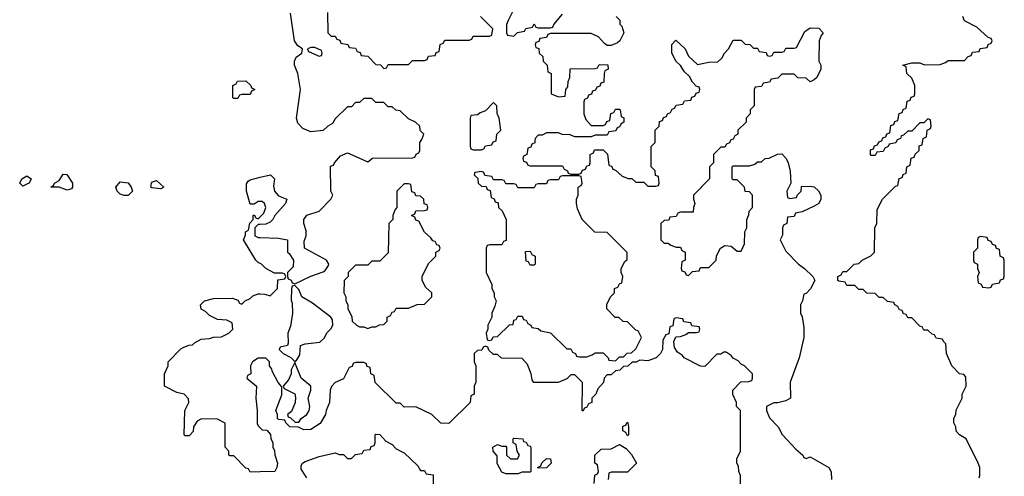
# Model space of a CAD drawing. Header units: inches. Extents: x 2701622 to 2964296, y 496201 to 720542.
# Tile 180 of 256: x 2768815 to 2773666, y 708346 to 710594. Entities that reach past the tile are written whole.
import ezdxf

# ---------------------------------------------------------------- set-up
doc = ezdxf.new("R2010")
doc.units = ezdxf.units.IN
doc.header["$MEASUREMENT"] = 0
for name, color, linetype in [('C7760', 7, 'Continuous'), ('C7761', 7, 'Continuous'), ('C7770', 7, 'Continuous'), ('C7771', 7, 'Continuous')]:
    doc.layers.add(name, color=color, linetype=linetype)

msp = doc.modelspace()

# ---------------------------------------------------------------- linework, layer by layer
at = {"layer": 'C7760', "color": 4, "elevation": 16}
for points in [[(2768830, 709775.3), (2768815.3, 709790), (2768825.2, 709810), (2768850, 709824.7), (2768871.3, 709810), (2768862, 709790), (2768850, 709784)], [(2769050, 709755.3), (2769010, 709769), (2768968, 709770), (2768982, 709778), (2768986, 709790), (2769010, 709802), (2769030, 709834), (2769047.3, 709832.7), (2769076, 709790), (2769076, 709770), (2769070, 709762)], [(2769510, 709760.9), (2769465.8, 709765.8), (2769461.2, 709770), (2769465.2, 709790), (2769470, 709796), (2769490, 709802.8), (2769526, 709770)], [(2769330, 709728), (2769310, 709735.3), (2769295.3, 709750), (2769288.7, 709770), (2769310, 709796), (2769350, 709791), (2769364.7, 709770), (2769371.3, 709750), (2769350, 709728)]]:
    msp.add_lwpolyline(points, close=True, dxfattribs=at)
for points in [[(2770000, 709699.3), (2769990, 709699.3), (2769970, 709686), (2769950, 709686), (2769932.7, 709750), (2769933.2, 709786.8), (2769940.9, 709799.1), (2769950, 709806), (2770000, 709818.3)], [(2770000, 709393), (2769990, 709398), (2769978, 709410), (2769918, 709510), (2769927.3, 709532.7), (2769928, 709550), (2769942, 709558), (2769948.4, 709591.6), (2769966, 709610), (2769966, 709630), (2769970, 709634), (2769978, 709618), (2769990, 709614), (2770000, 709624)], [(2770000, 709586.4), (2769990, 709586), (2769974, 709570), (2769974, 709530), (2769990, 709522), (2770000, 709521.6)], [(2770000, 708367.6), (2769950, 708366), (2769942, 708382), (2769930, 708386), (2769870, 708446), (2769850, 708446), (2769846, 708450), (2769846, 708470), (2769828, 708490), (2769827.3, 708607.3), (2769790, 708628), (2769711.6, 708628.4), (2769690, 708618), (2769672, 708590), (2769670, 708566), (2769650, 708546), (2769630, 708546), (2769626, 708550), (2769628.7, 708670), (2769648, 708710), (2769647.3, 708727.3), (2769626, 708750), (2769590, 708758), (2769528, 708790), (2769528, 708850), (2769546, 708890), (2769546, 708910), (2769610, 708974), (2769620.4, 708979.6), (2769648.4, 708991.6), (2769667.3, 708992.7), (2769676.4, 709003.6), (2769710, 709022), (2769750, 709024.7), (2769770, 709031.3), (2769810, 709032), (2769846, 709050), (2769866, 709070), (2769862, 709102), (2769835.3, 709115.3), (2769790, 709118), (2769750, 709138), (2769730, 709158), (2769708.9, 709168.9), (2769706, 709190), (2769726, 709210), (2769770, 709221), (2769863.6, 709223.6), (2769890, 709214), (2769898, 709198), (2769910, 709194), (2769926, 709210), (2769950, 709222), (2769964.7, 709235.3), (2769990, 709244.7), (2770000, 709244.3)], [(2770000, 708927.8), (2769990, 708928), (2769962, 708910), (2769952, 708890), (2769954, 708850), (2769938, 708842), (2769934, 708830), (2769982, 708790), (2769978, 708730), (2769984.7, 708670), (2769985.4, 708605.4), (2769990, 708594), (2770000, 708584)]]:
    msp.add_lwpolyline(points, dxfattribs=at)
at = {"layer": 'C7761', "color": 4, "elevation": 16}
msp.add_lwpolyline([(2769870, 710206), (2769866, 710210), (2769866, 710270), (2769882, 710278), (2769888.4, 710291.6), (2769930, 710294), (2769954, 710270), (2769958, 710258), (2769974, 710250), (2769958, 710242), (2769950, 710226), (2769910, 710226), (2769898, 710222), (2769890, 710206)], close=True, dxfattribs=at)
at = {"layer": 'C7770', "color": 4, "elevation": 16}
for points in [[(2770000, 709521.6), (2770090, 709518), (2770134, 709510), (2770134, 709450), (2770143.6, 709443.6), (2770164.7, 709410), (2770162, 709378), (2770134, 709350), (2770134, 709330), (2770138, 709318), (2770152, 709312), (2770158, 709298), (2770170, 709294), (2770250, 709331.3), (2770310, 709352), (2770320.4, 709359.6), (2770336.4, 709383.6), (2770338, 709390), (2770326, 709410), (2770218, 709470), (2770216.4, 709503.6), (2770226, 709530), (2770226, 709554), (2770215.3, 709590), (2770215.3, 709610), (2770230, 709631.3), (2770290, 709652), (2770348, 709710), (2770358, 709730), (2770348, 709750), (2770347.3, 709872.7), (2770362, 709878), (2770366, 709890), (2770396.4, 709923.6), (2770430, 709938), (2770530, 709894), (2770552.7, 709912.7), (2770750, 709914), (2770762, 709918), (2770768, 709932), (2770782, 709938), (2770786, 709950), (2770786, 709990), (2770793.6, 710000)], [(2771034, 710000), (2771034, 709970), (2771038, 709958), (2771050, 709954), (2771090, 709954), (2771102, 709958), (2771110, 709974), (2771142, 709978), (2771147.3, 709992.7), (2771162, 709998), (2771162.3, 710000)], [(2771353.4, 710000), (2771352.7, 709987.3), (2771338, 709982), (2771332.7, 709967.3), (2771318, 709962), (2771314, 709930), (2771298, 709922), (2771294, 709910), (2771298, 709898), (2771312.7, 709892.7), (2771318, 709878), (2771330, 709874), (2771490, 709874), (2771498, 709858), (2771514, 709850), (2771518, 709838), (2771530, 709834), (2771570, 709834), (2771582, 709838), (2771587.3, 709852.7), (2771602, 709858), (2771610, 709874), (2771622, 709878), (2771626, 709890), (2771626, 709930), (2771642, 709938), (2771647.3, 709952.7), (2771690, 709954), (2771711.6, 709931.6), (2771718, 709878), (2771732, 709872), (2771738, 709858), (2771750, 709854), (2771783.6, 709823.6), (2771812.7, 709812.7), (2771831.6, 709811.6), (2771850, 709794), (2771890, 709794), (2771910, 709774), (2771950, 709774), (2771962, 709778), (2771966, 709790), (2771962, 709822), (2771947.3, 709827.3), (2771946, 709850), (2771926, 709870), (2771926, 709970), (2771946, 709990), (2771946, 710000)], [(2772317.3, 710000), (2772312.7, 709987.3), (2772298, 709982), (2772290, 709966), (2772270, 709966), (2772234, 709930), (2772234, 709890), (2772214, 709870), (2772214, 709810), (2772134, 709730), (2772134, 709710), (2772142, 709690), (2772134, 709670), (2772132.7, 709647.3), (2772070, 709646), (2772058, 709642), (2772050, 709626), (2772018, 709622), (2772012.7, 709607.3), (2771990, 709606), (2771974, 709590), (2771974, 709510), (2771990, 709494), (2772010, 709494), (2772023.6, 709483.6), (2772050, 709474), (2772070, 709474), (2772078, 709458), (2772094, 709450), (2772094, 709410), (2772078, 709402), (2772074, 709370), (2772078, 709358), (2772092.7, 709352.7), (2772098, 709338), (2772110, 709334), (2772130, 709354), (2772162, 709358), (2772170, 709374), (2772210, 709374), (2772246, 709410), (2772248.4, 709431.6), (2772268, 709470), (2772290, 709482), (2772319.6, 709479.6), (2772350, 709454), (2772370, 709454), (2772386, 709490), (2772388, 709550), (2772398, 709570), (2772398, 709610), (2772407.3, 709632.7), (2772408.4, 709651.6), (2772426, 709670), (2772426, 709730), (2772410, 709746), (2772388.9, 709748.9), (2772386, 709770), (2772350, 709806), (2772330, 709806), (2772326, 709810), (2772326, 709870), (2772330, 709874), (2772410, 709874), (2772436.4, 709883.6), (2772450, 709894), (2772470, 709894), (2772488.4, 709911.6), (2772507.3, 709912.7), (2772548.4, 709931.6), (2772570, 709934), (2772591.6, 709911.6), (2772602, 709890), (2772611.6, 709848.4), (2772614, 709790), (2772594, 709750), (2772598, 709718), (2772610, 709714), (2772642, 709718), (2772647.3, 709732.7), (2772666, 709750), (2772667.3, 709772.7), (2772710, 709774), (2772730, 709772), (2772750, 709752), (2772762, 709730), (2772762, 709710), (2772752, 709690), (2772730, 709675.3), (2772670, 709648), (2772638, 709642), (2772630, 709626), (2772598, 709622), (2772594, 709590), (2772578, 709582), (2772574, 709570), (2772572.7, 709532.7), (2772562, 709510), (2772590, 709454), (2772652, 709390), (2772682, 709370), (2772722, 709330), (2772732, 709310), (2772711.1, 709268.9), (2772690, 709246), (2772678, 709242), (2772672, 709210), (2772662, 709190), (2772662, 709150), (2772670.9, 709130.9), (2772678, 709078), (2772678.8, 709030), (2772656, 708930), (2772611.3, 708810), (2772612, 708730), (2772590, 708718), (2772550, 708708), (2772530, 708708), (2772494, 708690), (2772494, 708670), (2772510, 708634), (2772552, 708590), (2772571.6, 708551.6), (2772639.6, 708479.6), (2772674, 708450), (2772678, 708438), (2772690, 708434), (2772710, 708442), (2772802, 708390), (2772812.7, 708367.3), (2772814, 708330)], [(2773542, 708338), (2773546, 708350), (2773546, 708390), (2773538, 708410), (2773478, 708530), (2773446, 708550), (2773428.4, 708568.4), (2773428, 708590), (2773418, 708610), (2773418, 708630), (2773427.3, 708652.7), (2773428.4, 708671.6), (2773458, 708730), (2773458, 708750), (2773478, 708790), (2773476.4, 708836.4), (2773467.3, 708847.3), (2773446, 708850), (2773408, 708890), (2773382, 708950), (2773378, 708998), (2773366, 709010), (2773362, 709022), (2773330, 709026), (2773322, 709042), (2773310, 709046), (2773290, 709066), (2773270, 709066), (2773262, 709082), (2773250, 709086), (2773210, 709126), (2773190, 709126), (2773182, 709142), (2773170, 709146), (2773162, 709162), (2773150, 709166), (2773142, 709182), (2773126, 709190), (2773122, 709202), (2773090, 709206), (2773070, 709226), (2773050, 709226), (2773030, 709246), (2772988.4, 709248.4), (2772970, 709266), (2772950, 709266), (2772930, 709286), (2772890, 709286), (2772882, 709302), (2772850, 709306), (2772846, 709310), (2772846, 709330), (2772862, 709338), (2772870, 709354), (2772890, 709354), (2772926, 709390), (2772950, 709394), (2772966, 709410), (2773008.4, 709431.6), (2773026, 709450), (2773028, 709570), (2773038, 709590), (2773040.4, 709659.6), (2773066, 709710), (2773130, 709774), (2773142, 709778), (2773147.3, 709812.7), (2773162, 709818), (2773167.3, 709832.7), (2773182, 709838), (2773186, 709870), (2773202, 709878), (2773207.3, 709912.7), (2773222, 709918), (2773227.3, 709932.7), (2773246, 709950), (2773247.3, 709972.7), (2773262, 709978), (2773264.8, 710000)], [(2773137.1, 710000), (2773131.6, 709988.4), (2773098, 709982), (2773094, 709970), (2773078, 709962), (2773070, 709946), (2773038, 709942), (2773030, 709926), (2773010, 709926), (2773006, 709930), (2773007.3, 709952.7), (2773022, 709958), (2773027.3, 709972.7), (2773042, 709978), (2773047.3, 709992.7), (2773062, 709998), (2773062.7, 710000)], [(2770000, 709818.3), (2770050.8, 709830.8), (2770070.5, 709810.5), (2770065.8, 709774.2), (2770070.6, 709750), (2770090, 709726.8), (2770131.3, 709710), (2770124.7, 709690), (2770072, 709630), (2770062, 709610), (2770050, 709598), (2770027.3, 709587.3), (2770000, 709586.4)], [(2770000, 709624), (2770018, 709642), (2770028.7, 709670), (2770021.2, 709690), (2770010, 709699.3), (2770000, 709699.3)], [(2770000, 709244.3), (2770023.6, 709243.6), (2770050, 709234), (2770086, 709270), (2770087.3, 709312.7), (2770122, 709318), (2770126, 709330), (2770122, 709342), (2770110, 709346), (2770070, 709346), (2770028.4, 709368.4), (2770006, 709390), (2770000, 709393)], [(2772366, 708290), (2772366, 708350), (2772358, 708370), (2772356.4, 708396.4), (2772348, 708410), (2772348.4, 708431.6), (2772366, 708470), (2772366, 708670), (2772346, 708690), (2772346, 708710), (2772328.4, 708748.4), (2772328, 708770), (2772368.4, 708811.6), (2772407.3, 708812.7), (2772422, 708818), (2772426, 708830), (2772426, 708850), (2772386, 708890), (2772370, 708898), (2772354.6, 708914.6), (2772330, 708928), (2772320.4, 708940.4), (2772296.4, 708956.4), (2772283.6, 708956.4), (2772270, 708948), (2772250, 708948), (2772190, 708886), (2772170, 708888), (2772088.9, 708928.9), (2772080.4, 708940.4), (2772056.4, 708956.4), (2772040.4, 708980.4), (2772038, 709010), (2772047.3, 709032.7), (2772070, 709034), (2772096.4, 709043.6), (2772110, 709054), (2772150, 709054), (2772162, 709058), (2772166, 709070), (2772162, 709082), (2772127.3, 709087.3), (2772122, 709102), (2772087.3, 709107.3), (2772082, 709122), (2772050, 709126), (2772038, 709122), (2772032.7, 709087.3), (2772018, 709082), (2772012.7, 709047.3), (2771998, 709042), (2771983.6, 709016.4), (2771982, 708970), (2771972, 708950), (2771951.1, 708928.9), (2771910, 708915.3), (2771870, 708918), (2771851.6, 708908.4), (2771832.7, 708907.3), (2771811.6, 708888.4), (2771790, 708886), (2771771.6, 708868.4), (2771750, 708866), (2771730, 708846), (2771710, 708846), (2771694, 708830), (2771691.6, 708808.4), (2771663.6, 708776.4), (2771654, 708750), (2771634, 708730), (2771634, 708710), (2771618, 708702), (2771610, 708686), (2771598, 708682), (2771590, 708666), (2771586, 708670), (2771587.3, 708807.3), (2771550, 708846), (2771530, 708846), (2771510, 708826), (2771467.3, 708807.3), (2771348.4, 708808.4), (2771340.4, 708820.4), (2771335.3, 708850), (2771316.4, 708896.4), (2771290, 708926), (2771188.4, 708928.4), (2771170, 708946), (2771150, 708946), (2771127.3, 708967.3), (2771122, 708982), (2771110, 708986), (2771098, 708982), (2771092.7, 708967.3), (2771070, 708966), (2771054, 708950), (2771054, 708910), (2771062, 708890), (2771062, 708810), (2771054, 708790), (2771054, 708750), (2771038, 708742), (2771034, 708710), (2770930, 708606), (2770890, 708608), (2770846, 708650), (2770767.3, 708687.3), (2770710, 708686), (2770690, 708706), (2770670, 708706), (2770567.3, 708807.3), (2770562, 708842), (2770546, 708850), (2770542, 708882), (2770527.3, 708887.3), (2770522, 708902), (2770510, 708906), (2770470, 708906), (2770458, 708902), (2770452.7, 708887.3), (2770438, 708882), (2770410, 708826), (2770370, 708808), (2770351.1, 708788.9), (2770344.7, 708770), (2770341, 708710), (2770324.7, 708670), (2770322, 708650), (2770294.8, 708605.2), (2770250, 708577.2), (2770214.6, 708574.6), (2770188.4, 708588.4), (2770146, 708590), (2770126, 708610), (2770122, 708622), (2770090, 708626), (2770086, 708630), (2770086, 708650), (2770078, 708670), (2770107.3, 708747.3), (2770107.3, 708787.3), (2770088.4, 708808.4), (2770060.4, 708860.4), (2770056.4, 708876.4), (2770046, 708890), (2770046, 708910), (2770027.3, 708927.3), (2770000, 708927.8)], [(2770000, 708584), (2770010, 708574), (2770032.7, 708572.7), (2770051.6, 708551.6), (2770052.7, 708532.7), (2770062, 708510), (2770062, 708490), (2770071.1, 708471.1), (2770071.6, 708451.6), (2770084.7, 708410), (2770082, 708390), (2770072, 708370), (2770000, 708367.6)], [(2770230, 708338), (2770201.2, 708381.2), (2770201.2, 708398.8), (2770209, 708411), (2770221.5, 708418.5), (2770290, 708442.8), (2770370, 708462), (2770390, 708454), (2770410, 708454), (2770430, 708434), (2770450, 708434), (2770470, 708454), (2770502, 708458), (2770510, 708474), (2770542, 708478), (2770547.3, 708492.7), (2770562, 708498), (2770566, 708510), (2770566, 708550), (2770570, 708554), (2770590, 708552), (2770619.6, 708519.6), (2770650, 708502), (2770670, 708482), (2770710, 708462), (2770776.9, 708396.9), (2770790, 708374), (2770810, 708374), (2770818, 708358), (2770852.7, 708352.7), (2770852.7, 708287.3)], [(2771646, 708310), (2771648.4, 708351.6), (2771662, 708358), (2771666, 708370), (2771662, 708402), (2771648, 708410), (2771648, 708450), (2771680.4, 708479.6), (2771730, 708482), (2771770, 708502), (2771803.6, 708483.6), (2771830, 708454), (2771854, 708410), (2771810, 708366), (2771730, 708366), (2771718, 708362), (2771714, 708330)]]:
    msp.add_lwpolyline(points, dxfattribs=at)
for points in [[(2771090, 709846), (2771058, 709842), (2771054, 709830), (2771072.7, 709812.7), (2771074, 709790), (2771090, 709774), (2771112.7, 709772.7), (2771118, 709758), (2771132.7, 709752.7), (2771138, 709718), (2771152.7, 709712.7), (2771158, 709698), (2771172.7, 709692.7), (2771174, 709670), (2771192.7, 709652.7), (2771212, 709610), (2771212.7, 709507.3), (2771198, 709502), (2771190, 709486), (2771130, 709486), (2771118, 709482), (2771114, 709470), (2771114, 709350), (2771142, 709290), (2771142, 709270), (2771152, 709250), (2771152, 709230), (2771162, 709210), (2771156.9, 709183.1), (2771142, 709150), (2771142, 709130), (2771122, 709090), (2771122, 709070), (2771114, 709050), (2771118, 709018), (2771130, 709014), (2771142, 709018), (2771147.3, 709032.7), (2771170, 709034), (2771228.9, 709091.1), (2771246, 709094), (2771250, 709114), (2771262, 709118), (2771270, 709134), (2771290, 709134), (2771298, 709118), (2771310, 709114), (2771318, 709098), (2771334, 709090), (2771338, 709078), (2771370, 709074), (2771382, 709062), (2771430, 709052), (2771510, 708974), (2771530, 708974), (2771538, 708958), (2771554, 708950), (2771558, 708938), (2771570, 708934), (2771610, 708934), (2771636.4, 708943.6), (2771650, 708954), (2771690, 708954), (2771714, 708930), (2771718, 708918), (2771750, 708914), (2771770, 708934), (2771790, 708934), (2771808.4, 708951.6), (2771830, 708954), (2771850, 708974), (2771878, 709030), (2771862, 709062), (2771850, 709066), (2771810, 709106), (2771788.4, 709108.4), (2771767.3, 709127.3), (2771748.4, 709128.4), (2771708, 709170), (2771708.4, 709191.6), (2771726, 709230), (2771746, 709250), (2771746, 709270), (2771762, 709278), (2771770, 709294), (2771782, 709298), (2771786, 709330), (2771778, 709350), (2771778, 709370), (2771796.4, 709403.6), (2771807.3, 709412.7), (2771807.3, 709447.3), (2771710, 709546), (2771648.4, 709548.4), (2771586, 709610), (2771563.1, 709663.1), (2771558, 709690), (2771558, 709710), (2771566, 709730), (2771566, 709770), (2771582, 709778), (2771586, 709790), (2771582, 709822), (2771570, 709826), (2771490, 709826), (2771478, 709822), (2771470, 709806), (2771430, 709806), (2771418, 709802), (2771410, 709786), (2771370, 709786), (2771358, 709782), (2771350, 709766), (2771270, 709766), (2771262, 709782), (2771250, 709786), (2771210, 709786), (2771202, 709802), (2771190, 709806), (2771150, 709806), (2771142, 709822), (2771107.3, 709827.3), (2771102, 709842)], [(2770730, 709786), (2770710, 709786), (2770674, 709750), (2770674, 709670), (2770663.6, 709656.4), (2770654, 709630), (2770654, 709610), (2770634, 709590), (2770630, 709446), (2770590, 709406), (2770550, 709406), (2770530, 709386), (2770470, 709386), (2770434, 709350), (2770434, 709330), (2770414, 709310), (2770412, 709250), (2770422, 709230), (2770422, 709210), (2770431.6, 709191.6), (2770432.7, 709172.7), (2770451.6, 709131.6), (2770454, 709110), (2770474, 709090), (2770490, 709082), (2770510, 709082), (2770530, 709074), (2770550, 709082), (2770570, 709082), (2770588.4, 709091.6), (2770610, 709094), (2770626, 709110), (2770626, 709130), (2770642, 709138), (2770650, 709154), (2770662, 709158), (2770670, 709174), (2770730, 709174), (2770772.7, 709192.7), (2770810, 709194), (2770846, 709230), (2770846, 709250), (2770816.4, 709276.4), (2770798, 709310), (2770798, 709330), (2770830, 709394), (2770866, 709430), (2770866, 709450), (2770882, 709458), (2770886, 709470), (2770882, 709482), (2770870, 709486), (2770862, 709502), (2770850, 709506), (2770840.4, 709520.4), (2770808.9, 709548.9), (2770782, 709602), (2770767.3, 709607.3), (2770762, 709622), (2770746, 709630), (2770762, 709638), (2770767.3, 709652.7), (2770810, 709654), (2770822, 709658), (2770826, 709670), (2770822, 709682), (2770807.3, 709687.3), (2770806, 709710), (2770790, 709726), (2770767.3, 709727.3), (2770762, 709742), (2770747.3, 709747.3), (2770742, 709782)], [(2773550, 709526), (2773538, 709522), (2773534, 709510), (2773534, 709470), (2773514, 709450), (2773514, 709410), (2773518, 709398), (2773534, 709390), (2773534, 709370), (2773542, 709350), (2773534, 709330), (2773538, 709298), (2773552.7, 709292.7), (2773558, 709278), (2773590, 709274), (2773602, 709278), (2773607.3, 709292.7), (2773642, 709298), (2773647.3, 709312.7), (2773662, 709318), (2773666, 709330), (2773666, 709410), (2773662, 709422), (2773646, 709430), (2773642, 709462), (2773627.3, 709467.3), (2773622, 709482), (2773607.3, 709487.3), (2773602, 709502), (2773587.3, 709507.3), (2773582, 709522)], [(2771330, 709386), (2771322, 709402), (2771310, 709406), (2771307.3, 709452.7), (2771330, 709454), (2771338, 709438), (2771354, 709430), (2771354, 709390), (2771350, 709386)], [(2770170, 709286), (2770158, 709282), (2770154, 709270), (2770152.7, 709212.7), (2770158, 709198), (2770158.8, 709150), (2770150, 709086), (2770136, 709050), (2770138, 709002), (2770134, 708990), (2770098, 708982), (2770094, 708970), (2770114, 708950), (2770151.1, 708931.1), (2770170, 708912), (2770180.4, 708919.6), (2770195.5, 708944.5), (2770198, 708990), (2770221.5, 708998.5), (2770293.6, 709006.4), (2770314.6, 709025.4), (2770330, 709054), (2770348.4, 709071.6), (2770358, 709090), (2770356.4, 709116.4), (2770348, 709130), (2770258.6, 709198.6), (2770206, 709230), (2770190, 709266)], [(2770170, 708906), (2770152, 708870), (2770152, 708850), (2770139.6, 708820.4), (2770114, 708790), (2770118, 708778), (2770170, 708751.3), (2770173.7, 708733.7), (2770173, 708710), (2770154.8, 708665.2), (2770134, 708650), (2770138, 708638), (2770150, 708634), (2770172.7, 708612.7), (2770190, 708612), (2770202, 708630), (2770229.2, 708650), (2770240.9, 708670), (2770244.2, 708690), (2770236.2, 708730), (2770249.3, 708770), (2770249.3, 708789.3), (2770202, 708830)], [(2771810, 708546), (2771802, 708562), (2771786, 708570), (2771787.3, 708592.7), (2771802, 708598), (2771808, 708612), (2771812, 708610), (2771814, 708590), (2771814, 708550)], [(2771210, 708358), (2771190, 708366), (2771168.4, 708408.4), (2771167.3, 708447.3), (2771148, 708470), (2771146, 708490), (2771170, 708502), (2771190, 708494), (2771210, 708494), (2771214, 708490), (2771214, 708450), (2771232.7, 708432.7), (2771267.3, 708432.7), (2771278, 708450), (2771266, 708470), (2771262, 708502), (2771246, 708510), (2771246, 708530), (2771250, 708534), (2771294, 708530), (2771298, 708518), (2771310, 708514), (2771318, 708498), (2771330, 708494), (2771332.7, 708487.3), (2771334, 708370), (2771330, 708366), (2771290, 708366), (2771270, 708358)], [(2771370, 708386), (2771366, 708390), (2771382, 708398), (2771387.3, 708412.7), (2771410, 708434), (2771430, 708432), (2771434, 708410), (2771410, 708388)]]:
    msp.add_lwpolyline(points, close=True, dxfattribs=at)
at = {"layer": 'C7771', "color": 4, "elevation": 16}
for points in [[(2770793.6, 710000), (2770796.4, 710003.6), (2770806, 710030), (2770788.4, 710048.4), (2770786, 710070), (2770766, 710090), (2770730, 710106), (2770690, 710146), (2770668.4, 710148.4), (2770650, 710166), (2770630, 710166), (2770610, 710186), (2770570, 710186), (2770550, 710206), (2770510, 710206), (2770490, 710186), (2770470, 710186), (2770450, 710166), (2770430, 710166), (2770370, 710106), (2770356.9, 710083.1), (2770334, 710070), (2770310, 710048), (2770250, 710042), (2770210, 710059), (2770185.2, 710085.2), (2770179, 710110), (2770198, 710250), (2770185.2, 710330), (2770169.2, 710370), (2770169, 710390), (2770178, 710410), (2770206, 710430), (2770208, 710450), (2770185.6, 710465.6), (2770169, 710490), (2770150, 710626)], [(2770332, 710630), (2770334, 710530), (2770350, 710514), (2770370, 710514), (2770378, 710498), (2770392.7, 710492.7), (2770398, 710478), (2770432.7, 710472.7), (2770438, 710458), (2770470, 710454), (2770478, 710438), (2770492.7, 710432.7), (2770498, 710418), (2770530, 710414), (2770570, 710374), (2770592.7, 710372.7), (2770610, 710354), (2770622, 710358), (2770630, 710374), (2770730, 710374), (2770750, 710394), (2770810, 710394), (2770822, 710398), (2770830, 710414), (2770862, 710418), (2770867.3, 710432.7), (2770882, 710438), (2770887.3, 710472.7), (2770902, 710478), (2770910, 710494), (2771030, 710494), (2771042, 710498), (2771050, 710514), (2771130, 710514), (2771142, 710518), (2771146, 710550), (2771086, 710610)], [(2771250, 710646), (2771222, 710590), (2771214, 710570), (2771214, 710530), (2771218, 710518), (2771250, 710514), (2771268.4, 710531.6), (2771302, 710538), (2771308.4, 710551.6), (2771342, 710558), (2771350, 710574), (2771358, 710558), (2771370, 710554), (2771430, 710554), (2771442, 710558), (2771446, 710570), (2771490, 710622)], [(2771754, 710610), (2771771.6, 710591.6), (2771772.7, 710572.7), (2771782, 710562), (2771792, 710530), (2771772, 710490), (2771759.8, 710480.2), (2771730, 710468), (2771710, 710468), (2771696.4, 710476.4), (2771666, 710510), (2771630, 710526), (2771430, 710526), (2771418, 710522), (2771410, 710506), (2771378, 710502), (2771372.7, 710487.3), (2771358, 710482), (2771354, 710470), (2771358, 710458), (2771372.7, 710452.7), (2771374, 710430), (2771392.7, 710412.7), (2771394, 710390), (2771414, 710370), (2771418, 710338), (2771434, 710330), (2771434, 710230), (2771470, 710214), (2771502, 710218), (2771506, 710250), (2771516.4, 710263.6), (2771518, 710290), (2771526, 710310), (2771527.3, 710352.7), (2771650, 710354), (2771662, 710358), (2771670, 710374), (2771712.7, 710372.7), (2771714, 710350), (2771698, 710342), (2771694, 710330), (2771692.7, 710287.3), (2771678, 710282), (2771672.7, 710267.3), (2771658, 710262), (2771652.7, 710247.3), (2771638, 710242), (2771632.7, 710227.3), (2771618, 710222), (2771612.7, 710207.3), (2771598, 710202), (2771594, 710190), (2771594, 710130), (2771603.6, 710103.6), (2771630, 710074), (2771690, 710074), (2771702, 710078), (2771707.3, 710092.7), (2771722, 710098), (2771727.3, 710132.7), (2771742, 710138), (2771750, 710154), (2771770, 710154), (2771774, 710150), (2771778, 710118), (2771791.6, 710111.6), (2771792, 710090), (2771778, 710082), (2771770, 710066), (2771758, 710062), (2771752.7, 710047.3), (2771718, 710042), (2771710, 710026), (2771650, 710026), (2771630, 710018), (2771550, 710018), (2771527.3, 710027.3), (2771488.4, 710028.4), (2771470, 710038), (2771410, 710038), (2771390, 710026), (2771370, 710026), (2771354, 710010), (2771353.4, 710000)], [(2773062.7, 710000), (2773067.3, 710012.7), (2773082, 710018), (2773087.3, 710032.7), (2773102, 710038), (2773107.3, 710072.7), (2773122, 710078), (2773127.3, 710092.7), (2773142, 710098), (2773147.3, 710132.7), (2773162, 710138), (2773167.3, 710152.7), (2773182, 710158), (2773187.3, 710192.7), (2773202, 710198), (2773207.3, 710212.7), (2773222, 710218), (2773226, 710230), (2773226, 710270), (2773210, 710306), (2773186, 710330), (2773182, 710362), (2773166, 710370), (2773210, 710382), (2773250, 710382), (2773272.7, 710372.7), (2773350, 710374), (2773376.4, 710383.6), (2773390, 710394), (2773470, 710394), (2773487.3, 710412.7), (2773502, 710418), (2773510, 710434), (2773542, 710438), (2773547.3, 710452.7), (2773582, 710458), (2773587.3, 710472.7), (2773602, 710478), (2773606, 710490), (2773602, 710502), (2773587.3, 710507.3), (2773530, 710558), (2773470, 710588), (2773462, 710610)], [(2771946, 710000), (2771946, 710050), (2771966, 710070), (2771967.3, 710092.7), (2771982, 710098), (2771987.3, 710112.7), (2772002, 710118), (2772006, 710130), (2772022, 710138), (2772030, 710154), (2772042, 710158), (2772050, 710174), (2772082, 710178), (2772090, 710194), (2772122, 710198), (2772127.3, 710212.7), (2772142, 710218), (2772147.3, 710232.7), (2772162, 710238), (2772166, 710250), (2772162, 710262), (2772147.3, 710267.3), (2772130, 710286), (2772114.6, 710314.6), (2772090, 710338), (2772070, 710368), (2772049.1, 710389.1), (2772028, 710430), (2772028.4, 710471.6), (2772047.3, 710492.7), (2772094, 710450), (2772110, 710414), (2772154, 710374), (2772210, 710384.7), (2772254, 710386), (2772274.6, 710405.4), (2772288, 710430), (2772308, 710450), (2772330, 710494), (2772370, 710494), (2772390, 710474), (2772412.7, 710472.7), (2772430, 710454), (2772450, 710454), (2772458, 710438), (2772492.7, 710432.7), (2772498, 710418), (2772510, 710414), (2772522, 710418), (2772530, 710434), (2772570, 710434), (2772582, 710438), (2772590, 710454), (2772630, 710454), (2772642, 710458), (2772683.1, 710536.9), (2772710, 710554), (2772752.7, 710552.7), (2772774, 710530), (2772763.6, 710516.4), (2772754, 710490), (2772752, 710390), (2772762, 710370), (2772762, 710350), (2772742, 710310), (2772730, 710298), (2772710, 710288), (2772690, 710306), (2772648.4, 710308.4), (2772630, 710326), (2772570, 710326), (2772550, 710306), (2772518, 710302), (2772510, 710286), (2772478, 710282), (2772470, 710266), (2772438, 710262), (2772434, 710250), (2772434, 710170), (2772414, 710150), (2772414, 710130), (2772394, 710110), (2772394, 710090), (2772354, 710050), (2772354, 710030), (2772338, 710022), (2772330, 710006), (2772318, 710002), (2772317.3, 710000)], [(2771162.3, 710000), (2771166, 710030), (2771186, 710050), (2771178, 710110), (2771167.3, 710132.7), (2771166, 710170), (2771150, 710186), (2771110, 710146), (2771083.6, 710136.4), (2771070, 710126), (2771038, 710122), (2771034, 710110), (2771034, 710000)], [(2773264.8, 710000), (2773266, 710010), (2773282, 710018), (2773286, 710050), (2773302, 710058), (2773306, 710070), (2773302, 710102), (2773290, 710106), (2773270, 710086), (2773250, 710086), (2773210, 710046), (2773190, 710046), (2773170, 710026), (2773158, 710022), (2773154, 710010), (2773138, 710002), (2773137.1, 710000)]]:
    msp.add_lwpolyline(points, dxfattribs=at)
msp.add_lwpolyline([(2770270, 710458), (2770250, 710458), (2770234, 710450), (2770238, 710438), (2770290, 710414), (2770302, 710418), (2770306, 710430), (2770302, 710442)], close=True, dxfattribs=at)

doc.saveas('drawing.dxf')
